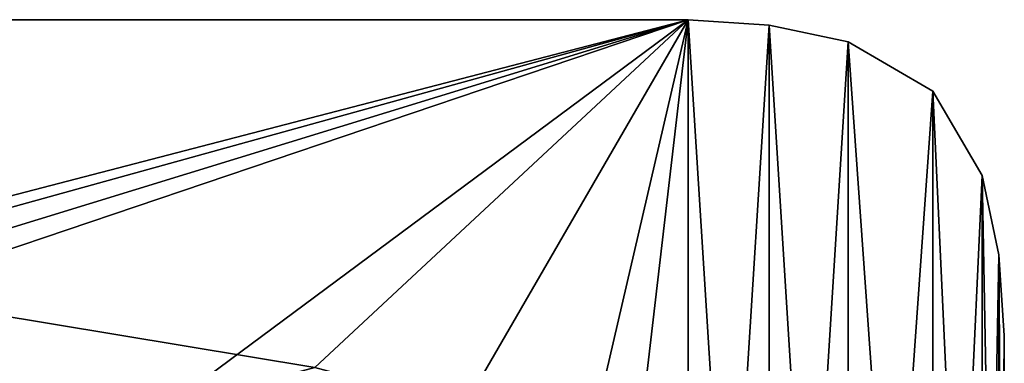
# Model space of a CAD drawing. Header units: millimetres. Extents: x -108 to 108, y -64 to 45.
# Tile 256 of 256: x 39 to 108, y 21 to 45. Entities that reach past the tile are written whole.
import ezdxf

# ---------------------------------------------------------------- set-up
doc = ezdxf.new("R2010")
doc.units = ezdxf.units.MM
doc.header["$LTSCALE"] = 65.185185
for name, color, linetype in [('1', 7, 'CONTINUOUS'), ('2', 7, 'CONTINUOUS'), ('20', 7, 'CONTINUOUS'), ('21', 7, 'CONTINUOUS'), ('22', 7, 'CONTINUOUS'), ('4', 7, 'CONTINUOUS'), ('5', 7, 'CONTINUOUS')]:
    doc.layers.add(name, color=color, linetype=linetype)

msp = doc.modelspace()

# ---------------------------------------------------------------- linework, layer by layer
at = {"layer": '1', "linetype": 'CONTINUOUS'}
for points in [[(86, 45, 2), (-86, 45, 2), (60, 20.75, 2), (86, 45, 2)], [(60, 20.75, 2), (-86, 45, 2), (49.625, 17.97, 2), (60, 20.75, 2)], [(49.625, 17.97, 2), (-86, 45, 2), (42.03, 10.375, 2), (49.625, 17.97, 2)], [(42.03, 10.375, 2), (-86, 45, 2), (39.25, 0, 2), (42.03, 10.375, 2)], [(86, 45, 2), (60, 20.75, 2), (70.375, 17.97, 2), (86, 45, 2)], [(77.97, 10.375, 2), (86, 45, 2), (70.375, 17.97, 2), (77.97, 10.375, 2)], [(80.75, 0, 2), (86, 45, 2), (77.97, 10.375, 2), (80.75, 0, 2)], [(86, -45, 2), (86, 45, 2), (80.75, 0, 2), (86, -45, 2)], [(86, -45, 2), (91.619, -44.613, 2), (86, 45, 2), (86, -45, 2)], [(86, 45, 2), (91.619, -44.613, 2), (91.619, 44.613, 2), (86, 45, 2)], [(91.619, -44.613, 2), (97.132, -43.46, 2), (91.619, 44.613, 2), (91.619, -44.613, 2)], [(91.619, 44.613, 2), (97.132, -43.46, 2), (97.132, 43.46, 2), (91.619, 44.613, 2)], [(97.132, -43.46, 2), (103.013, -40.013, 2), (97.132, 43.46, 2), (97.132, -43.46, 2)], [(97.132, 43.46, 2), (103.013, -40.013, 2), (103.013, 40.013, 2), (97.132, 43.46, 2)], [(103.013, -40.013, 2), (106.46, -34.132, 2), (103.013, 40.013, 2), (103.013, -40.013, 2)], [(103.013, 40.013, 2), (106.46, -34.132, 2), (106.46, 34.132, 2), (103.013, 40.013, 2)], [(106.46, -34.132, 2), (107.613, -28.619, 2), (106.46, 34.132, 2), (106.46, -34.132, 2)], [(106.46, 34.132, 2), (107.613, -28.619, 2), (107.613, 28.619, 2), (106.46, 34.132, 2)], [(107.613, -28.619, 2), (108, -23, 2), (107.613, 28.619, 2), (107.613, -28.619, 2)], [(107.613, 28.619, 2), (108, -23, 2), (108, 23, 2), (107.613, 28.619, 2)]]:
    msp.add_3dface(points, dxfattribs=at)
at = {"layer": '2', "linetype": 'CONTINUOUS'}
for points in [[(-86, 45), (86, 45), (-60, 7), (-86, 45)], [(-60, 7), (86, 45), (-55.885, 5.663), (-60, 7)], [(-55.885, 5.663), (86, 45), (-53.343, 2.163), (-55.885, 5.663)], [(-53.343, 2.163), (86, 45), (-53.343, -2.163), (-53.343, 2.163)], [(-53.343, -2.163), (86, 45), (49.625, 17.97), (-53.343, -2.163)], [(86, 45), (60, 20.75), (49.625, 17.97), (86, 45)], [(60, 20.75), (86, 45), (70.375, 17.97), (60, 20.75)], [(70.375, 17.97), (86, 45), (77.97, 10.375), (70.375, 17.97)], [(77.97, 10.375), (86, 45), (80.75, 0), (77.97, 10.375)], [(86, 45), (86, -45), (80.75, 0), (86, 45)], [(86, 45), (91.619, 44.613), (86, -45), (86, 45)], [(86, -45), (91.619, 44.613), (91.619, -44.613), (86, -45)], [(91.619, 44.613), (97.132, 43.46), (91.619, -44.613), (91.619, 44.613)], [(91.619, -44.613), (97.132, 43.46), (97.132, -43.46), (91.619, -44.613)], [(97.132, 43.46), (103.013, 40.013), (97.132, -43.46), (97.132, 43.46)], [(97.132, -43.46), (103.013, 40.013), (103.013, -40.013), (97.132, -43.46)], [(103.013, 40.013), (106.46, 34.132), (103.013, -40.013), (103.013, 40.013)], [(103.013, -40.013), (106.46, 34.132), (106.46, -34.132), (103.013, -40.013)], [(106.46, 34.132), (107.613, 28.619), (106.46, -34.132), (106.46, 34.132)], [(106.46, -34.132), (107.613, 28.619), (107.613, -28.619), (106.46, -34.132)], [(107.613, 28.619), (108, 23), (107.613, -28.619), (107.613, 28.619)], [(108, 23), (108, -23), (107.613, -28.619), (108, 23)]]:
    msp.add_3dface(points, dxfattribs=at)
at = {"layer": '20', "linetype": 'CONTINUOUS'}
for points in [[(86, 45, 2), (91.619, 44.613, 2), (86, 45), (86, 45, 2)], [(91.619, 44.613, 2), (91.619, 44.613), (86, 45), (91.619, 44.613, 2)], [(91.619, 44.613, 2), (97.132, 43.46, 2), (91.619, 44.613), (91.619, 44.613, 2)], [(97.132, 43.46, 2), (97.132, 43.46), (91.619, 44.613), (97.132, 43.46, 2)]]:
    msp.add_3dface(points, dxfattribs=at)
at = {"layer": '21', "linetype": 'CONTINUOUS'}
for points in [[(97.132, 43.46, 2), (103.013, 40.013, 2), (97.132, 43.46), (97.132, 43.46, 2)], [(103.013, 40.013, 2), (103.013, 40.013), (97.132, 43.46), (103.013, 40.013, 2)], [(103.013, 40.013, 2), (106.46, 34.132, 2), (103.013, 40.013), (103.013, 40.013, 2)], [(106.46, 34.132, 2), (106.46, 34.132), (103.013, 40.013), (106.46, 34.132, 2)]]:
    msp.add_3dface(points, dxfattribs=at)
at = {"layer": '22', "linetype": 'CONTINUOUS'}
for points in [[(106.46, 34.132, 2), (107.613, 28.619, 2), (106.46, 34.132), (106.46, 34.132, 2)], [(107.613, 28.619, 2), (107.613, 28.619), (106.46, 34.132), (107.613, 28.619, 2)], [(107.613, 28.619, 2), (108, 23, 2), (107.613, 28.619), (107.613, 28.619, 2)], [(108, 23, 2), (108, 23), (107.613, 28.619), (108, 23, 2)]]:
    msp.add_3dface(points, dxfattribs=at)
at = {"layer": '4', "linetype": 'CONTINUOUS'}
for points in [[(-86, 45, 2), (86, 45, 2), (-86, 45), (-86, 45, 2)], [(86, 45, 2), (86, 45), (-86, 45), (86, 45, 2)]]:
    msp.add_3dface(points, dxfattribs=at)
at = {"layer": '5', "linetype": 'CONTINUOUS'}
for points in [[(108, 23, 2), (108, -23, 2), (108, 23), (108, 23, 2)], [(108, -23, 2), (108, -23), (108, 23), (108, -23, 2)]]:
    msp.add_3dface(points, dxfattribs=at)

doc.saveas('drawing.dxf')
